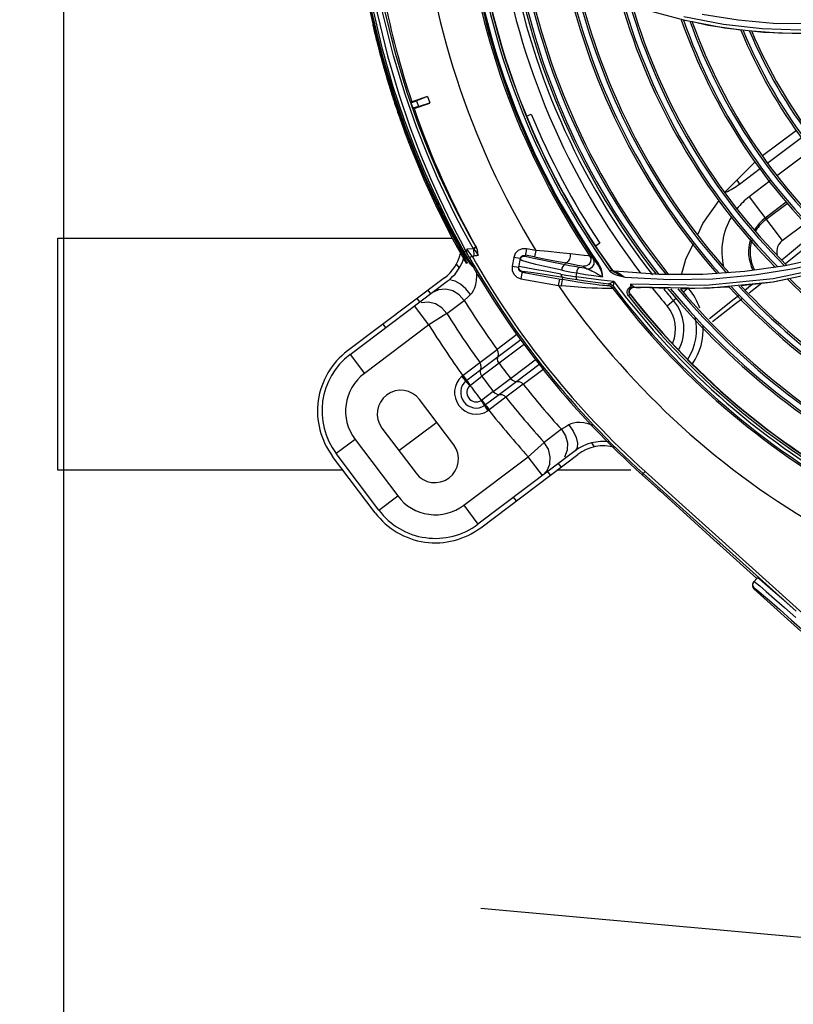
# Model space of a CAD drawing. Extents: x 40.7 to 137.4, y -250.8 to -221.5.
# Tile 255 of 256: x 122.802 to 123.002, y -239.788 to -239.534. Entities that reach past the tile are written whole.
import ezdxf

# ---------------------------------------------------------------- set-up
doc = ezdxf.new("R2010")
doc.units = 0
doc.header["$MEASUREMENT"] = 0
doc.linetypes.add('DASHDOT2', pattern=[0.5, 0.25, -0.125, 0, -0.125])
doc.layers.get('0').update_dxf_attribs({"linetype": 'CONTINUOUS'})
for name, color, linetype in [('AC-FRIGORÍFICA', 20, 'DASHDOT2'), ('I_ARQ', 8, 'CONTINUOUS'), ('paredes1', 8, 'CONTINUOUS')]:
    doc.layers.add(name, color=color, linetype=linetype)

msp = doc.modelspace()

# ---------------------------------------------------------------- linework, layer by layer
at = {"color": 6, "linetype": 'Continuous'}
for p, q in [((122.8925985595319, -239.5317541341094), (122.8943700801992, -239.5394047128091)), ((122.894675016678, -239.5391139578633), (122.8929377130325, -239.531588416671)), ((122.8943700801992, -239.5394047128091), (122.8961708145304, -239.5461626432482)), ((122.8964737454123, -239.5458878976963), (122.894675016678, -239.5391139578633)), ((122.8961708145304, -239.5461626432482), (122.8979739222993, -239.5522081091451)), ((122.8982784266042, -239.5519549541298), (122.8964737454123, -239.5458878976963)), ((122.8979739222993, -239.5522081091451), (122.8997590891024, -239.5576585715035)), ((122.9000645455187, -239.5574196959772), (122.8982784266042, -239.5519549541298)), ((122.8985923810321, -239.554260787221), (122.8986981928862, -239.5545910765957)), ((122.8986875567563, -239.55459445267), (122.8989339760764, -239.5553391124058)), ((122.9031557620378, -239.5552061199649), (122.9046012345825, -239.5547082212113)), ((122.9031557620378, -239.5552061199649), (122.9033903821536, -239.5549675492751)), ((122.9074383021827, -239.5535732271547), (122.9033903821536, -239.5549675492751)), ((122.9074487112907, -239.5536034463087), (122.9046012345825, -239.5547082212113)), ((122.9046012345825, -239.5547082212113), (122.9051004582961, -239.5561575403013)), ((122.9074487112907, -239.5536034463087), (122.9080242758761, -239.5552743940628)), ((122.8997590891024, -239.5576585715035), (122.9015192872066, -239.5626210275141)), ((122.9018232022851, -239.5623862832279), (122.9000645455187, -239.5574196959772)), ((122.9051004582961, -239.5561575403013), (122.9036489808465, -239.5566574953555)), ((122.9036489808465, -239.5566574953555), (122.903979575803, -239.5567013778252)), ((122.903979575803, -239.5567013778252), (122.9080346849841, -239.555304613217)), ((122.9051004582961, -239.5561575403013), (122.9080242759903, -239.5552743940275)), ((122.9035414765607, -239.5669137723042), (122.9018232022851, -239.5623862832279)), ((122.9146429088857, -239.5903655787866), (122.9159682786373, -239.592777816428)), ((122.9158796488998, -239.5907893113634), (122.9171312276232, -239.5931206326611)), ((122.9192930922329, -239.5929662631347), (122.9179791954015, -239.5906301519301)), ((122.9151735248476, -239.5927405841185), (122.915841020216, -239.5939586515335)), ((122.916145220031, -239.5937518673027), (122.9154747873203, -239.5925279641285)), ((122.9169019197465, -239.5937933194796), (122.9157683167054, -239.5917388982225)), ((122.9161273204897, -239.5930610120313), (122.9159597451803, -239.5927634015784)), ((122.9162912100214, -239.5933498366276), (122.9161273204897, -239.5930610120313)), ((122.9164552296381, -239.5936358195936), (122.9162912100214, -239.5933498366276)), ((122.9192931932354, -239.5929662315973), (122.9176397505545, -239.5930530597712)), ((122.9179834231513, -239.5935560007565), (122.9176397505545, -239.5930530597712)), ((122.9195468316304, -239.5928519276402), (122.9192930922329, -239.5929662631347)), ((122.9192931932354, -239.5929662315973), (122.9193435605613, -239.5930363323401)), ((122.9193435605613, -239.5930363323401), (122.9194407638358, -239.5948867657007)), ((122.9198013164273, -239.5921888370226), (122.920029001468, -239.5925817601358)), ((122.920029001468, -239.5925817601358), (122.920126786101, -239.592751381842)), ((122.916674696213, -239.5947065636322), (122.916145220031, -239.5937518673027)), ((122.9177502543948, -239.5957754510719), (122.9164554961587, -239.5936356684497)), ((122.9165120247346, -239.5937297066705), (122.9175413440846, -239.5954452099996)), ((122.9166509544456, -239.5939423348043), (122.9175818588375, -239.5955105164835)), ((122.9174236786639, -239.5952465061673), (122.9168692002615, -239.5943112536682)), ((122.9174756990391, -239.5937631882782), (122.9169019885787, -239.5937933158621)), ((122.9182289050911, -239.5960298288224), (122.9169019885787, -239.5937933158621)), ((122.9174756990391, -239.5937631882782), (122.9176501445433, -239.5940916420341)), ((122.9175818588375, -239.5955105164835), (122.9176942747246, -239.5956810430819)), ((122.9176501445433, -239.5940916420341), (122.9187307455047, -239.5961407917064)), ((122.9178599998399, -239.5944714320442), (122.917650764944, -239.5940938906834)), ((122.918567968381, -239.59700102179), (122.9177502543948, -239.5957754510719)), ((122.9184312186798, -239.5941935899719), (122.9179834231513, -239.5935560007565)), ((122.9183114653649, -239.5952742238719), (122.9189484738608, -239.5949125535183)), ((122.9189483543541, -239.59491262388), (122.9184312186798, -239.5941935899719)), ((122.9189484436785, -239.5949124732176), (122.9194407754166, -239.5948867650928)), ((122.9156824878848, -239.5979425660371), (122.9149229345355, -239.5969346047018)), ((122.9174002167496, -239.5967449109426), (122.9174384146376, -239.5968148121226)), ((122.9177561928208, -239.5966327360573), (122.9174384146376, -239.5968148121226)), ((122.9177561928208, -239.5966327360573), (122.917596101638, -239.5963463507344)), ((122.9190451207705, -239.5972754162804), (122.9182289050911, -239.5960298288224)), ((122.9182585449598, -239.596536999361), (122.9184986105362, -239.5969011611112)), ((122.9184986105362, -239.5969011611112), (122.918862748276, -239.5974182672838)), ((122.9187307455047, -239.5961407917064), (122.9193207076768, -239.5973095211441)), ((122.9188635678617, -239.597419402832), (122.9190404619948, -239.597569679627)), ((122.9190404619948, -239.597569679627), (122.9192846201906, -239.5976206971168)), ((122.9192846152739, -239.5976207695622), (122.9190451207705, -239.5972754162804)), ((122.9193937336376, -239.5976150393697), (122.9192592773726, -239.5976221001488)), ((122.9193207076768, -239.5973095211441), (122.9194246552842, -239.5976134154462)), ((122.9118634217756, -239.6004847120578), (122.8867309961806, -239.6194233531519)), ((122.8874289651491, -239.6203495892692), (122.9125614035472, -239.6014109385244)), ((122.9054844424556, -239.6067438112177), (122.9047864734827, -239.6058175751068)), ((122.9082727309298, -239.6046426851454), (122.9075747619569, -239.6037164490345)), ((122.9169526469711, -239.6063710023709), (122.9179193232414, -239.6054627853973)), ((122.9179193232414, -239.6054627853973), (122.9185863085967, -239.6048334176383)), ((122.9077688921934, -239.6126654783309), (122.9040953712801, -239.6077905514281)), ((122.9124637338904, -239.6097391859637), (122.9169526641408, -239.6063710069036)), ((122.9124637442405, -239.6097391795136), (122.9077688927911, -239.6126654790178)), ((122.9077688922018, -239.6126654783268), (122.8911024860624, -239.6252245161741)), ((122.8966543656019, -239.6133977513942), (122.8959563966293, -239.6124715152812)), ((122.9305714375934, -239.6151982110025), (122.9254377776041, -239.6190879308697)), ((122.9256882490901, -239.6208526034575), (122.931543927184, -239.6164650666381)), ((122.9325370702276, -239.6177031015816), (122.9259599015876, -239.6226292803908)), ((122.8874289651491, -239.6203495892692), (122.8911024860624, -239.625224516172)), ((122.9209714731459, -239.6224531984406), (122.9254377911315, -239.6190879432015)), ((122.9212228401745, -239.624217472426), (122.9256879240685, -239.6208527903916)), ((122.9166519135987, -239.625694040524), (122.9209714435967, -239.6224531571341)), ((122.9259596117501, -239.6226294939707), (122.9214946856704, -239.6259943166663)), ((122.9289198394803, -239.626557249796), (122.9355857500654, -239.6215035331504)), ((122.9365787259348, -239.6227413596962), (122.930552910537, -239.6273080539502)), ((122.9321800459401, -239.6280352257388), (122.9375794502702, -239.6239888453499)), ((122.9184171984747, -239.6283461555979), (122.9162999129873, -239.6259845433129)), ((122.9166519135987, -239.625694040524), (122.9165460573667, -239.6257750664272)), ((122.9175980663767, -239.6269658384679), (122.9212226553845, -239.6242177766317)), ((122.918527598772, -239.6282511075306), (122.9214947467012, -239.6259945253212)), ((122.9244541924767, -239.629921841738), (122.9289194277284, -239.6265573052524)), ((122.930552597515, -239.6273083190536), (122.9260874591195, -239.6306730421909)), ((122.9321800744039, -239.6280352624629), (122.9277141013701, -239.6314009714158)), ((122.9244541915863, -239.6299218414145), (122.9214671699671, -239.6321520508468)), ((122.9260871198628, -239.6306731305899), (122.9224462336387, -239.6333996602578)), ((122.9277141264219, -239.6314009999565), (122.9234080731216, -239.6346599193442)), ((122.9142179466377, -239.643728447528), (122.9054014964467, -239.6320286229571)), ((122.9213454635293, -239.6322319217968), (122.9230320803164, -239.6349180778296)), ((122.922388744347, -239.6334412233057), (122.923301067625, -239.6347392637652)), ((122.9233010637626, -239.6347392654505), (122.9234080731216, -239.6346599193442)), ((122.9000598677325, -239.6452255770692), (122.9098097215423, -239.6378785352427)), ((122.8956516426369, -239.6393756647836), (122.9044680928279, -239.6510754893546)), ((122.9420654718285, -239.6396969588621), (122.9375905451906, -239.6430835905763)), ((122.8886996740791, -239.6423214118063), (122.8838247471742, -239.6459949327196)), ((122.8886996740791, -239.6423214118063), (122.8997202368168, -239.656946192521)), ((122.9375905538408, -239.643083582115), (122.9334835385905, -239.6467899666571)), ((122.9498173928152, -239.6432411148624), (122.9505769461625, -239.6442490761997)), ((122.893919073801, -239.6613176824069), (122.8828985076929, -239.6466928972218)), ((122.8948453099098, -239.6606197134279), (122.8838247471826, -239.6459949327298)), ((122.9168171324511, -239.6593490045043), (122.9334835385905, -239.6467899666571)), ((122.9456230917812, -239.6452852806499), (122.9204906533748, -239.6642239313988)), ((122.9211886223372, -239.6651501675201), (122.9463210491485, -239.6462115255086)), ((122.9371570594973, -239.651664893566), (122.9334835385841, -239.6467899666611)), ((122.9420323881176, -239.6494432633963), (122.941334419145, -239.6485170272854)), ((122.9371570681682, -239.6516649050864), (122.9383861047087, -239.6503291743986)), ((122.9392440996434, -239.6515443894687), (122.9385461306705, -239.6506181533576)), ((122.9637358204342, -239.6506245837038), (122.9629690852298, -239.6514763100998)), ((122.9629690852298, -239.6514763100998), (122.9670034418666, -239.6551080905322)), ((123.0028107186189, -239.6867857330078), (122.9632458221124, -239.6511688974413)), ((122.9637358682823, -239.6506245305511), (123.0070788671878, -239.6896425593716)), ((122.8948453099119, -239.6606197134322), (122.8997202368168, -239.656946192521)), ((122.9670034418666, -239.6551080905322), (122.9676073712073, -239.6556550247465)), ((122.9824060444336, -239.6691424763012), (122.9676073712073, -239.6556550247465)), ((122.9168171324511, -239.6593490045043), (122.9204906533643, -239.6642239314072)), ((122.93041402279, -239.6581983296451), (122.9297160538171, -239.6572720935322)), ((122.9830099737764, -239.6696894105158), (122.9824060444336, -239.6691424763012)), ((122.9830099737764, -239.6696894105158), (122.9926166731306, -239.678337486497)), ((122.9917672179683, -239.6792811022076), (122.9915223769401, -239.6796942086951)), ((122.9917672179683, -239.6792811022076), (122.9927735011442, -239.6781632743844)), ((122.991924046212, -239.6791068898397), (122.9923093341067, -239.6793644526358)), ((122.992014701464, -239.6808308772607), (122.9918576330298, -239.6810053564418)), ((123.004019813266, -239.6919539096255), (122.9918576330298, -239.6810053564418)), ((123.0016132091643, -239.6890839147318), (123.0049159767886, -239.6920433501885))]:
    msp.add_line(p, q, dxfattribs=at)
at = {"color": 155}
for p, q in [((122.974051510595, -239.5339641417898), (122.9637072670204, -239.5311800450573)), ((122.9839790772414, -239.5349553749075), (122.9737550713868, -239.5330110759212)), ((122.9842640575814, -239.5359007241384), (122.974051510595, -239.5339641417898)), ((122.9877752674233, -239.5338692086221), (122.9785124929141, -239.5323936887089)), ((122.9940242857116, -239.5360826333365), (122.9839790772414, -239.5349553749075)), ((122.9943046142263, -239.5370256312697), (122.9842640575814, -239.5359007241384)), ((122.9330455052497, -239.5586879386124), (122.9342802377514, -239.5581752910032)), ((122.9955421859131, -239.5706967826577), (123.0041717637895, -239.5641939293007)), ((123.0067046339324, -239.5674406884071), (122.9980552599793, -239.5739584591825)), ((122.9881704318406, -239.576251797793), (122.9936005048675, -239.572159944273)), ((122.987402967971, -239.5752336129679), (122.9881703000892, -239.5762518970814)), ((122.9960793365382, -239.5754474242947), (122.9906493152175, -239.5795392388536)), ((122.9906484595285, -239.5795398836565), (122.999191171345, -239.5908764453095)), ((123.0002370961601, -239.5809615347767), (122.994804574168, -239.5850552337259)), ((122.9950350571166, -239.5853610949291), (123.0004812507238, -239.5812570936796)), ((122.9991911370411, -239.5908764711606), (123.0053242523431, -239.586254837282)), ((122.9330047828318, -239.5929831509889), (122.9326575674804, -239.59488328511)), ((122.9354194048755, -239.5934243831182), (122.933004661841, -239.5929831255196)), ((122.9354194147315, -239.5934243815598), (122.9351122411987, -239.5951054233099)), ((122.952000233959, -239.5915670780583), (122.9508835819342, -239.592302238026)), ((122.9297378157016, -239.595241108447), (122.9293305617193, -239.5974698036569)), ((122.9314191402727, -239.595548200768), (122.9297378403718, -239.5952409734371)), ((122.9314191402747, -239.5955482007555), (122.9310118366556, -239.5977771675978)), ((122.9318363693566, -239.5960412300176), (122.9313796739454, -239.5957670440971)), ((122.9314191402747, -239.5955482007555), (122.9316629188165, -239.5950337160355)), ((122.9316629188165, -239.5950337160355), (122.9321309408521, -239.5947102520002)), ((122.9321309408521, -239.5947102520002), (122.9326976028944, -239.5946641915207)), ((122.9351122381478, -239.5951054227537), (122.9326976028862, -239.5946641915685)), ((122.9503049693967, -239.5954938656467), (122.9494280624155, -239.5948643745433)), ((123.0098996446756, -239.5951958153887), (122.999932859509, -239.5973652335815)), ((122.9293305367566, -239.5974699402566), (122.9310118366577, -239.5977771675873)), ((122.9310579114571, -239.598344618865), (122.9310118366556, -239.5977771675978)), ((122.9310913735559, -239.598131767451), (122.9310487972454, -239.597574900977)), ((122.9315429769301, -239.5976716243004), (122.9310487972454, -239.597574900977)), ((122.9430143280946, -239.5971569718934), (122.9431149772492, -239.5966061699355)), ((122.9443608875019, -239.5968445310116), (122.9462111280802, -239.5971919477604)), ((122.9477491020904, -239.5975069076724), (122.9486401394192, -239.5981453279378)), ((122.9507012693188, -239.5960300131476), (122.9514093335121, -239.5970255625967)), ((122.9516505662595, -239.5968551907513), (122.9514080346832, -239.5970236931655)), ((122.9546144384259, -239.5987912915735), (122.9550634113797, -239.5984680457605)), ((122.9549880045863, -239.5983517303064), (122.9552003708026, -239.5985736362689)), ((122.9550699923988, -239.5983606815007), (122.9549880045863, -239.5983517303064)), ((122.9552373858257, -239.59866881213), (122.9550640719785, -239.5984689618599)), ((122.999932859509, -239.5973652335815), (122.9894736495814, -239.5988642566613)), ((122.9971766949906, -239.5975064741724), (122.9967157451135, -239.5978875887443)), ((123.0117062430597, -239.5985101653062), (122.9967677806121, -239.6016060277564)), ((122.9315877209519, -239.6007372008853), (122.9413126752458, -239.6025142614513)), ((122.931932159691, -239.5988530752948), (122.9315878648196, -239.6007372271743)), ((122.9318950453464, -239.5990561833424), (122.9423192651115, -239.6009607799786)), ((122.9413126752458, -239.6025142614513), (122.9416198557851, -239.6008332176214)), ((122.9423192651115, -239.6009607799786), (122.9424251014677, -239.6003815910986)), ((122.9458454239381, -239.6002374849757), (122.9460447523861, -239.5992491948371)), ((122.9491115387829, -239.6007012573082), (122.9458454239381, -239.6002374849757)), ((122.9548667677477, -239.5990730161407), (122.9546160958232, -239.5987883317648)), ((122.9552000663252, -239.5993264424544), (122.9548667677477, -239.5990730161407)), ((122.9552003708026, -239.5985736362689), (122.9554658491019, -239.5987280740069)), ((122.9554658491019, -239.5987280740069), (122.9557638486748, -239.5988030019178)), ((122.9555481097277, -239.5987369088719), (122.9557666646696, -239.5987917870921)), ((122.9558755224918, -239.5988345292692), (122.955763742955, -239.5988028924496)), ((122.9673737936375, -239.5996293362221), (122.9557637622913, -239.5988029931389)), ((122.9585546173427, -239.6004630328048), (122.9571751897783, -239.6000901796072)), ((122.9786102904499, -239.5996336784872), (122.9673737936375, -239.5996293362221)), ((122.9894736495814, -239.5988642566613), (122.9786102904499, -239.5996336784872)), ((122.9413126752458, -239.6025142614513), (122.9420882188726, -239.6025893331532)), ((122.9537988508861, -239.6025533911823), (122.9533393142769, -239.6025176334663)), ((122.9543210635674, -239.6020350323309), (122.9542132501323, -239.6025653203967)), ((122.9546654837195, -239.6026805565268), (122.9542132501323, -239.6025653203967)), ((122.9543181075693, -239.602034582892), (122.954770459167, -239.6021481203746)), ((122.9553871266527, -239.603237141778), (122.9554964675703, -239.6027086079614)), ((122.9554949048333, -239.602703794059), (122.9554964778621, -239.6027086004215)), ((122.9598188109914, -239.6028831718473), (122.9597445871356, -239.6029281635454)), ((122.9601551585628, -239.6023117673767), (122.9599631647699, -239.6021790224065)), ((122.9794307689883, -239.6025119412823), (122.959966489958, -239.6021746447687)), ((122.9603908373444, -239.6030281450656), (122.9608187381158, -239.6029597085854)), ((122.9797538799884, -239.6032542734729), (122.960814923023, -239.6029358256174)), ((122.9696085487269, -239.6032547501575), (122.9625315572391, -239.6030548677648)), ((122.974342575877, -239.6033884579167), (122.9728529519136, -239.6033463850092)), ((122.9736251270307, -239.6041858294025), (122.9743634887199, -239.6035531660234)), ((122.9854364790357, -239.6029030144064), (122.974342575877, -239.6033884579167)), ((122.9743634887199, -239.6035531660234), (122.974567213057, -239.6033786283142)), ((122.9967677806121, -239.6016060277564), (122.9797538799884, -239.6032542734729)), ((122.9914402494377, -239.602227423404), (122.989509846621, -239.6038049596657)), ((122.9938850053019, -239.6018853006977), (122.9906073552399, -239.6045065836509)), ((122.9593956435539, -239.6051457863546), (122.9592396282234, -239.6049139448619)), ((122.9598277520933, -239.6048091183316), (122.9593922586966, -239.6051504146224)), ((122.9599198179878, -239.604816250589), (122.9596959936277, -239.6043323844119)), ((122.9598277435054, -239.6048091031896), (122.9599197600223, -239.6048161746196)), ((122.9694100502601, -239.6077969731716), (122.971852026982, -239.605705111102)), ((122.9735351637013, -239.6042629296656), (122.9736251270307, -239.6041858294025))]:
    msp.add_line(p, q, dxfattribs=at)
at = {"color": 5}
for p, q in [((122.8118463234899, -239.6502780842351), (122.8118463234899, -239.5902780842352)), ((122.8118463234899, -239.5902780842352), (122.9138556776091, -239.5902780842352)), ((122.8856001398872, -239.6502780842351), (122.8118463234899, -239.6502780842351)), ((122.9600573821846, -239.6502780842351), (122.9409245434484, -239.650278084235))]:
    msp.add_line(p, q, dxfattribs=at)
at = {"color": 6, "linetype": 'Continuous'}
for points in [[(122.8896857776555, -239.4963905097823), (122.8906409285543, -239.5084358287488), (122.8922453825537, -239.5204184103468), (122.8944360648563, -239.5320655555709), (122.8970948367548, -239.5430665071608), (122.8999932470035, -239.5529612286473), (122.9028851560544, -239.5614712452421), (122.9056347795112, -239.5686811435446), (122.908188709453, -239.574793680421), (122.9105051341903, -239.5799465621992), (122.912567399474, -239.5842665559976), (122.9143627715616, -239.5878568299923), (122.9158796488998, -239.5907893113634)], [(122.9179791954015, -239.5906301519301), (122.9163942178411, -239.5877102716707), (122.9145345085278, -239.5841361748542), (122.912404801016, -239.5798284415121), (122.9100176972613, -239.5746908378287), (122.9073968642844, -239.5686063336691), (122.9045803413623, -239.5614278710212), (122.9016257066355, -239.5529625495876), (122.8986537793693, -239.5430687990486), (122.8959209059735, -239.5320139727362), (122.8936827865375, -239.5203382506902), (122.8920612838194, -239.508396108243), (122.891092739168, -239.4963166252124)], [(122.9198013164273, -239.5921888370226), (122.9184843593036, -239.5898859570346), (122.9168965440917, -239.5869991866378), (122.9150359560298, -239.5834597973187), (122.9129092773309, -239.5791917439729), (122.9105275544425, -239.5740960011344), (122.9079140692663, -239.568055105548), (122.9051118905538, -239.5609361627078), (122.9021749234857, -239.5525418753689), (122.8992189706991, -239.5427193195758), (122.8965025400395, -239.5317462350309), (122.8942830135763, -239.5201854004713), (122.8926692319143, -239.5083252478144), (122.8917022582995, -239.4962846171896)], [(122.9157683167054, -239.5917388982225), (122.9144015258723, -239.5891871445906), (122.9127922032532, -239.5860804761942), (122.9109424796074, -239.5823544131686), (122.9088582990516, -239.577933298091), (122.9065504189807, -239.5727218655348), (122.9040397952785, -239.5666048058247), (122.901365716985, -239.5594504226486), (122.8985889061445, -239.5510974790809), (122.8957955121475, -239.5413301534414), (122.8932580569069, -239.5305463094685), (122.8912041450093, -239.5193129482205), (122.8897039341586, -239.5077719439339)], [(122.890865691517, -239.520260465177), (122.8930722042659, -239.5319625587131), (122.895743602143, -239.5429542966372), (122.8986308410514, -239.5527467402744), (122.9014858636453, -239.5610947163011), (122.9042250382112, -239.5682275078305), (122.9067861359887, -239.5743054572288), (122.9091256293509, -239.579452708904), (122.9112219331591, -239.5837852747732), (122.9130621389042, -239.5873965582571), (122.9146429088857, -239.5903655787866)], [(122.9015192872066, -239.5626210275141), (122.9032379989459, -239.5671430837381), (122.9049016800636, -239.5712636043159), (122.9065067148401, -239.5750323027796), (122.908043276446, -239.5784730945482), (122.9094996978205, -239.5815996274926), (122.9108716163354, -239.5844361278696), (122.9121542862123, -239.5870008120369), (122.9133292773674, -239.5892817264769), (122.9143433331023, -239.5912011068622), (122.9151735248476, -239.5927405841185)], [(122.9154747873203, -239.5925279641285), (122.9146402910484, -239.5909797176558), (122.9136320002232, -239.5890702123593), (122.9124643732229, -239.5868025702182), (122.9111817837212, -239.5842369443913), (122.9098073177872, -239.5813936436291), (122.9083487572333, -239.5782603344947), (122.9068131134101, -239.5748187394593), (122.9052078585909, -239.5710458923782), (122.9035414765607, -239.5669137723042)], [(122.9174759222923, -239.5937660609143), (122.9172432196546, -239.5933250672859), (122.9171313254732, -239.5931224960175)], [(122.9176397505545, -239.5930530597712), (122.917551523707, -239.5934406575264), (122.917552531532, -239.5937920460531), (122.9176504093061, -239.5940966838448)], [(122.9193435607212, -239.5930363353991), (122.919757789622, -239.5935679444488), (122.9201556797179, -239.5941307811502), (122.9205484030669, -239.5947148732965)], [(122.9198525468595, -239.592276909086), (122.9198892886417, -239.5924785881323), (122.9198080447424, -239.5927011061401), (122.9196137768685, -239.5929056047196), (122.9193436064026, -239.5930363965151)], [(122.9198001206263, -239.5921882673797), (122.9198403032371, -239.5924181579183), (122.9197413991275, -239.5926619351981), (122.9195468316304, -239.5928519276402)], [(122.9205484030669, -239.5947148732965), (122.9204808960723, -239.5939891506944), (122.9203541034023, -239.5933246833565), (122.9201267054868, -239.5927512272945)], [(122.915841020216, -239.5939586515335), (122.9163677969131, -239.5949081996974), (122.9167734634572, -239.595632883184), (122.9174002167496, -239.5967449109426)], [(122.9164554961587, -239.5936356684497), (122.9165518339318, -239.5937407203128), (122.9167103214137, -239.5938012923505), (122.9169019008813, -239.5937930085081)], [(122.917596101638, -239.5963463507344), (122.9170839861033, -239.5954378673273), (122.916674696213, -239.5947065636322)], [(122.9183114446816, -239.5952741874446), (122.9180795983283, -239.5948638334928), (122.9178599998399, -239.5944714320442)], [(122.9205484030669, -239.5947148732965), (122.9201656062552, -239.5947979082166), (122.9197970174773, -239.5948552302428), (122.9194407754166, -239.5948867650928)], [(122.9185863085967, -239.6048334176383), (122.9189896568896, -239.6043875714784), (122.9193677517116, -239.6038141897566), (122.9196980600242, -239.6030976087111), (122.9199585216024, -239.602234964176), (122.920129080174, -239.6012344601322), (122.9201995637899, -239.6001035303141), (122.9201639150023, -239.5988972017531)], [(122.9169526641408, -239.6063710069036), (122.9156332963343, -239.6048686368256), (122.9140133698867, -239.603867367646), (122.9121696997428, -239.6034047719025), (122.9102802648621, -239.6035766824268), (122.9085781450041, -239.6044125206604)], [(122.918586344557, -239.6048333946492), (122.9173287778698, -239.6033403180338), (122.9159613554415, -239.6021543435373), (122.9146231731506, -239.6013941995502), (122.9134497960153, -239.6011368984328)], [(122.9124637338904, -239.6097391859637), (122.911143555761, -239.6082406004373), (122.9095242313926, -239.6072425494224), (122.9076823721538, -239.6067823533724), (122.9057953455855, -239.6069552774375)], [(122.925688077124, -239.6208524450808), (122.9258064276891, -239.6202646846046), (122.9257195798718, -239.619652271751), (122.9254377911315, -239.6190879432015)], [(122.9259596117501, -239.6226294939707), (122.9256681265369, -239.6220682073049), (122.9255719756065, -239.6214527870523), (122.9256879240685, -239.6208527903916)], [(122.9212227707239, -239.6242176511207), (122.9213403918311, -239.6236301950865), (122.9212531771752, -239.6230176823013), (122.9209714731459, -239.6224531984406)], [(122.9165460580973, -239.625775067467), (122.9164627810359, -239.6258434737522), (122.9163807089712, -239.6259133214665), (122.9162998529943, -239.6259846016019)], [(122.917594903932, -239.6269628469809), (122.9173252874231, -239.6266597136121), (122.9169593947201, -239.6262426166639), (122.9165460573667, -239.6257750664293)], [(122.9175973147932, -239.6269662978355), (122.9173580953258, -239.6266350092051), (122.9170299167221, -239.6261931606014), (122.9166521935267, -239.625693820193)], [(122.9214946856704, -239.6259943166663), (122.9212031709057, -239.6254333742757), (122.9211068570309, -239.6248181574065), (122.9212228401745, -239.624217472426)], [(122.9289194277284, -239.6265573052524), (122.9293787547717, -239.6269923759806), (122.9299437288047, -239.6272544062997), (122.930552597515, -239.6273083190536)], [(122.9173587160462, -239.6271652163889), (122.9174364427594, -239.6270971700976), (122.9175161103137, -239.6270308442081), (122.9175982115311, -239.6269660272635)], [(122.9185275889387, -239.6282511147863), (122.918156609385, -239.6277526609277), (122.9178341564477, -239.6273069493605), (122.9175980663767, -239.6269658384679)], [(122.9184172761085, -239.6283460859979), (122.9184531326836, -239.6283126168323), (122.9184899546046, -239.6282810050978), (122.918527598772, -239.6282511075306)], [(122.9305527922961, -239.627308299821), (122.9311510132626, -239.6273562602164), (122.9317155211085, -239.6276086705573), (122.9321800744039, -239.6280352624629)], [(122.9244541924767, -239.629921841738), (122.9249132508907, -239.6303568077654), (122.9254780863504, -239.6306189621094), (122.9260874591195, -239.6306730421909)], [(122.9260871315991, -239.6306730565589), (122.9266848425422, -239.6307215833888), (122.9272495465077, -239.6309742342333), (122.9277141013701, -239.6314009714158)], [(122.9214671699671, -239.6321520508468), (122.9214270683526, -239.6321806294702), (122.9213865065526, -239.6322072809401), (122.9213454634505, -239.6322319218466)], [(122.9214672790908, -239.6321519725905), (122.9218474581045, -239.6326503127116), (122.9221870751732, -239.6330831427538), (122.9224461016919, -239.633399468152)], [(122.9224461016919, -239.633399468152), (122.922354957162, -239.6334650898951), (122.9222693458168, -239.633523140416), (122.9221888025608, -239.6335749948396)], [(122.9224176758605, -239.6334201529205), (122.9226988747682, -239.6337209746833), (122.9230322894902, -239.6341584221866), (122.9234078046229, -239.6346601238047)], [(122.9230320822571, -239.6349180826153), (122.9231227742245, -239.6348600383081), (122.9232124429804, -239.6348004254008), (122.9233010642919, -239.6347392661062)], [(122.943993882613, -239.6385504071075), (122.9432057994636, -239.6390176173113), (122.9420655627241, -239.6396969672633)], [(122.9439938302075, -239.6385504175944), (122.9450824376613, -239.640171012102), (122.9458455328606, -239.6418124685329), (122.9462073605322, -239.6433083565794), (122.9461312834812, -239.6445071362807), (122.9456229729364, -239.6452853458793)], [(122.9502376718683, -239.6387075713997), (122.9501859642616, -239.6386864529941), (122.9489870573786, -239.6383038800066), (122.9478814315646, -239.6380598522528), (122.9468733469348, -239.6379477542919), (122.9459726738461, -239.637959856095), (122.945191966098, -239.6380794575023), (122.9445350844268, -239.638284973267), (122.943993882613, -239.6385504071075)], [(122.9420654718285, -239.6396969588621), (122.9431460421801, -239.6413792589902), (122.943662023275, -239.643212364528), (122.9435985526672, -239.6451121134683), (122.9429125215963, -239.6468810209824)], [(122.9383861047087, -239.6503291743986), (122.9390750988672, -239.648678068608), (122.9392010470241, -239.6467897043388), (122.9387020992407, -239.6448453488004), (122.9375905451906, -239.6430835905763)], [(122.9915223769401, -239.6796942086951), (122.9914553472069, -239.6801619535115), (122.9915709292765, -239.6806201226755), (122.9918576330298, -239.6810053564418)], [(122.9920147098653, -239.6808308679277), (122.9917332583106, -239.6804567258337), (122.9916135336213, -239.6800074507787), (122.9916756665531, -239.6795304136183), (122.9919240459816, -239.679106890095)], [(122.9923093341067, -239.6793644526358), (122.9933572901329, -239.6802230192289), (122.9950157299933, -239.6816398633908), (122.9972018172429, -239.6835442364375), (122.9998062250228, -239.6858409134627), (123.0026984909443, -239.6884148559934)], [(123.0028107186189, -239.6867857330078), (122.9995720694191, -239.6839145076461), (122.9967942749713, -239.6814823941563), (122.9946513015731, -239.6796414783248), (122.9932801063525, -239.6785094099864), (122.9927734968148, -239.6781632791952)], [(122.992014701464, -239.6808308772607), (122.9925015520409, -239.6811649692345), (122.9938198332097, -239.6822549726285), (122.9958758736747, -239.6840229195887), (122.9985318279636, -239.6863501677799), (123.0016132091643, -239.6890839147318)]]:
    msp.add_lwpolyline(points, dxfattribs=at)
at = {"color": 155}
for points in [[(122.9885005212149, -239.5364481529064), (122.97999008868, -239.5351881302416), (122.9759430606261, -239.5343017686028)], [(123.0144634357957, -239.5343579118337), (123.0057738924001, -239.5348219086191), (122.9968716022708, -239.5346687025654), (122.9877752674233, -239.5338692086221)], [(123.0049681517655, -239.5373164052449), (122.9981887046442, -239.5372537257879), (122.9913049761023, -239.5367144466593)], [(123.0227399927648, -239.5349408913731), (123.0134288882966, -239.5360386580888), (123.003850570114, -239.5364312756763), (122.9940242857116, -239.5360826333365)], [(123.0137343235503, -239.5369854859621), (123.0041385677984, -239.53737565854), (122.9943046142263, -239.5370256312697)], [(123.0798303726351, -239.5530273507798), (123.0683636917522, -239.5659732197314), (123.0560266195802, -239.576483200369), (123.0434420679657, -239.5846788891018), (123.0285474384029, -239.5919452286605), (123.0118966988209, -239.5975819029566), (122.9967987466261, -239.6007852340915), (122.9794307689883, -239.6025119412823)], [(122.9941139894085, -239.5688431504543), (123.0029135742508, -239.5622844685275), (123.0029212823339, -239.562279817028)], [(122.9844688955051, -239.5783039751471), (122.9848195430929, -239.577810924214), (122.9922625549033, -239.5703855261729)], [(122.9774101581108, -239.5891075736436), (122.978646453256, -239.5864910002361), (122.9829044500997, -239.580503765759)], [(123.0304816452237, -239.5893971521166), (123.0215797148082, -239.5929082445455), (123.0121755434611, -239.5958560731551), (123.0022948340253, -239.5981899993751), (122.991976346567, -239.5998617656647), (122.9812443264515, -239.6008287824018), (122.970100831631, -239.6010468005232), (122.9585546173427, -239.6004630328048)], [(123.0077282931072, -239.5887356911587), (123.0056876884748, -239.5904402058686), (122.9999905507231, -239.5951799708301), (122.999186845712, -239.5958444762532)], [(123.0087472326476, -239.5897871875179), (123.0053394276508, -239.5925794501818), (123.0000545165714, -239.5968884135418)], [(122.933004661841, -239.5929831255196), (122.9319004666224, -239.5930022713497), (122.9309037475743, -239.5934355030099), (122.9301461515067, -239.594214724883), (122.9297378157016, -239.595241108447)], [(122.944340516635, -239.5943284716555), (122.9416668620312, -239.5940509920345), (122.9386021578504, -239.5937406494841), (122.9354194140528, -239.5934243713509)], [(122.9731520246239, -239.5996984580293), (122.9742842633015, -239.5957234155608), (122.9762372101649, -239.5915900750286)], [(122.931379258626, -239.5957664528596), (122.9315432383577, -239.5953585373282), (122.9318465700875, -239.5950525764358)], [(122.9318465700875, -239.5950525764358), (122.9322323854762, -239.5948892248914), (122.9326575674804, -239.59488328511)], [(122.9430143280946, -239.5971569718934), (122.9396124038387, -239.5964818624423), (122.9366700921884, -239.5958754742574), (122.9344785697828, -239.5953958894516), (122.9331239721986, -239.5950619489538), (122.9326575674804, -239.59488328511)], [(122.9351122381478, -239.5951054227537), (122.9380438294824, -239.595645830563), (122.9407972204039, -239.5961625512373), (122.9443608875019, -239.5968445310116)], [(122.9443406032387, -239.594328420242), (122.9443035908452, -239.5949954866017), (122.9441260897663, -239.5956486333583), (122.9438369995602, -239.5961859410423), (122.9434814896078, -239.5965234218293), (122.943114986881, -239.5966061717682)], [(122.9494281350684, -239.5948641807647), (122.9490034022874, -239.594802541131), (122.9479534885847, -239.5946921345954), (122.9464635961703, -239.5945450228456), (122.944340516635, -239.5943284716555)], [(122.9494280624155, -239.5948643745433), (122.9497035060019, -239.5955957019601), (122.949623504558, -239.5963760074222), (122.9492042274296, -239.5970381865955), (122.9485313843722, -239.5974446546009), (122.9477491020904, -239.5975069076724)], [(122.9486401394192, -239.5981453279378), (122.9494227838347, -239.5980788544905), (122.9500925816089, -239.5976697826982), (122.9505079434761, -239.5970080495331), (122.9505851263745, -239.5962270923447), (122.9503049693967, -239.5954938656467)], [(122.950304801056, -239.595493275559), (122.950359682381, -239.5955599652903), (122.9504897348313, -239.5957360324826), (122.9507012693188, -239.5960300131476)], [(122.9293305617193, -239.5974698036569), (122.9293495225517, -239.5985742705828), (122.9297825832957, -239.5995710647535), (122.9305616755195, -239.6003287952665), (122.9315877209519, -239.6007372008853)], [(122.9318950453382, -239.5990561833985), (122.9313812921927, -239.598812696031), (122.9310579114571, -239.598344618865)], [(122.931932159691, -239.5988530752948), (122.931408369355, -239.5986010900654), (122.9310913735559, -239.598131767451)], [(122.9419634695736, -239.5995732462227), (122.9383476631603, -239.598915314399), (122.9352364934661, -239.5983489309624), (122.9329509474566, -239.5979315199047), (122.9315429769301, -239.5976716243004)], [(122.9421587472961, -239.5985058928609), (122.9385451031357, -239.5977387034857), (122.9354672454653, -239.5970385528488), (122.9332110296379, -239.5964673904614), (122.9318363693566, -239.5960412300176)], [(122.9421584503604, -239.5985062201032), (122.943411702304, -239.5987591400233), (122.9447088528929, -239.5990076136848), (122.9460445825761, -239.5992504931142)], [(122.9430141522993, -239.5971571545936), (122.9426967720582, -239.5972368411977), (122.9424056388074, -239.5975524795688), (122.9422186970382, -239.5980024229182), (122.9421587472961, -239.5985058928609)], [(122.9467084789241, -239.5978299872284), (122.9454325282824, -239.5976086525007), (122.9441995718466, -239.5973837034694), (122.9430142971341, -239.597156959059)], [(122.9467084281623, -239.5978300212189), (122.9464704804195, -239.5979333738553), (122.946246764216, -239.5982738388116), (122.9460982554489, -239.5987411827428), (122.9460445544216, -239.5992504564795)], [(122.9462111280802, -239.5971919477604), (122.9468450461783, -239.5973122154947), (122.947304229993, -239.5974027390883), (122.9476008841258, -239.5974666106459), (122.9477490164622, -239.5975066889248)], [(122.9486400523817, -239.5981451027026), (122.9479970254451, -239.5980426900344), (122.9473531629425, -239.5979376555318), (122.9467084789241, -239.5978299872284)], [(122.9486399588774, -239.5981453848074), (122.9488236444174, -239.5981951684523), (122.9490641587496, -239.5982848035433), (122.949350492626, -239.5984070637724), (122.9496792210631, -239.5985593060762), (122.9500545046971, -239.5987437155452), (122.950485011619, -239.5989653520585), (122.950974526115, -239.599227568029), (122.9515150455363, -239.5995289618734), (122.9520959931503, -239.5998670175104), (122.9526985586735, -239.6002364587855)], [(122.9514094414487, -239.5970257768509), (122.9517232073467, -239.597519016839), (122.952028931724, -239.5981019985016), (122.9523178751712, -239.5987939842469), (122.9525516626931, -239.599543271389), (122.9526984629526, -239.6002366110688)], [(122.9526998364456, -239.6002338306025), (122.9526984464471, -239.5996765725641), (122.9526052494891, -239.5990380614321), (122.9524028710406, -239.5983238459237), (122.9520790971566, -239.5975713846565), (122.9516513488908, -239.5968532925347)], [(122.9549880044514, -239.5983517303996), (122.9549958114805, -239.5983666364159), (122.955022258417, -239.5984072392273), (122.9550640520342, -239.5984689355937)], [(122.9550699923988, -239.5983606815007), (122.955282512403, -239.5985825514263), (122.9555481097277, -239.5987369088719)], [(122.931932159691, -239.5988530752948), (122.9327145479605, -239.5988767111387), (122.9348148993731, -239.5991551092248), (122.9382506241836, -239.5996884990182), (122.9424251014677, -239.6003815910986)], [(122.9419634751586, -239.5995731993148), (122.9432171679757, -239.5997972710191), (122.9445128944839, -239.6000195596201), (122.9458450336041, -239.600238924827)], [(122.9419636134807, -239.5995731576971), (122.9420357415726, -239.5999683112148), (122.9421971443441, -239.6002472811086), (122.942425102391, -239.600381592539)], [(122.9420882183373, -239.6025893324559), (122.9421937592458, -239.6019792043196), (122.9422735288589, -239.6014653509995), (122.9423187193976, -239.6011022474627), (122.9423192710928, -239.6009607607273)], [(122.9462821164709, -239.6016281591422), (122.9443696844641, -239.6013197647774), (122.942319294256, -239.600960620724)], [(122.9424251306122, -239.6003814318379), (122.9436244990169, -239.6005821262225), (122.9448715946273, -239.6007836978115), (122.9461616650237, -239.6009843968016)], [(122.9458450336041, -239.600238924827), (122.9458882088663, -239.6006030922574), (122.945998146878, -239.6008652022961), (122.9461616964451, -239.6009842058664)], [(122.9460447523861, -239.5992491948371), (122.9482584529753, -239.5996062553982), (122.9504769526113, -239.5999344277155), (122.9526998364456, -239.6002338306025)], [(122.9461616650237, -239.6009843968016), (122.948896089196, -239.6013794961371), (122.9516152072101, -239.6017293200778), (122.9543180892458, -239.6020347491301)], [(122.955670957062, -239.6014438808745), (122.9523871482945, -239.6011032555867), (122.9491115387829, -239.6007012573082)], [(122.9571751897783, -239.6000901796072), (122.9565929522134, -239.599919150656), (122.9560708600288, -239.5997420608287), (122.9556047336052, -239.5995476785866), (122.9552000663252, -239.5993264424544)], [(122.956287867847, -239.5993460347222), (122.9559746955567, -239.5991802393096), (122.9556956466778, -239.5990172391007), (122.9554496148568, -239.5988495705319), (122.9552373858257, -239.59866881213)], [(122.9575884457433, -239.5998123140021), (122.9568073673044, -239.5993232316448), (122.9565060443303, -239.5991456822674), (122.9562496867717, -239.5990087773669), (122.9560395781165, -239.5989053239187), (122.9558755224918, -239.5988345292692)], [(122.9570300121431, -239.5997116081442), (122.9566377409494, -239.5995209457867), (122.956287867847, -239.5993460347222)], [(122.9585517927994, -239.6004671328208), (122.9579761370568, -239.6001724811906), (122.9574726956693, -239.5999255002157), (122.9570300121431, -239.5997116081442)], [(122.9585517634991, -239.6004670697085), (122.9580609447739, -239.6001245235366), (122.9575884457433, -239.5998123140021)], [(123.0005854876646, -239.6008773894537), (122.9968004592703, -239.6016017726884), (122.9885490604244, -239.6025648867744)], [(122.9543394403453, -239.6032673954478), (122.9535813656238, -239.6032617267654), (122.9526052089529, -239.6032432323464), (122.9513998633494, -239.6032082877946), (122.9499547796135, -239.6031504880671), (122.9482727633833, -239.6030647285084), (122.9463732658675, -239.6029447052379), (122.9442955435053, -239.6027867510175), (122.9420882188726, -239.6025893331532)], [(122.9533393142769, -239.6025176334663), (122.9526957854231, -239.6024580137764), (122.9518588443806, -239.602370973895), (122.9508097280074, -239.602250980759), (122.949527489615, -239.6020908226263), (122.9480131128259, -239.6018847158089), (122.9462821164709, -239.6016281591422)], [(122.9542132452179, -239.602565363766), (122.9540860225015, -239.602568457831), (122.9537988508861, -239.6025533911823)], [(122.9556688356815, -239.6014474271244), (122.9550656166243, -239.6017711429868), (122.9546186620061, -239.6019732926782), (122.9543181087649, -239.6020345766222)], [(122.9553871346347, -239.6032371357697), (122.9552337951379, -239.603253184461), (122.9548874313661, -239.6032632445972), (122.9543394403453, -239.6032673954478)], [(122.9553871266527, -239.603237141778), (122.9550660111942, -239.6029112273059), (122.9546654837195, -239.6026805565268)], [(122.9547678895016, -239.6021482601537), (122.9551705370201, -239.6023785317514), (122.9554964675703, -239.6027086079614)], [(122.954770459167, -239.6021481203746), (122.9551710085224, -239.6023766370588), (122.9554948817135, -239.6027037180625)], [(122.9556687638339, -239.6014474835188), (122.9555687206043, -239.6018653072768), (122.9555090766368, -239.6022076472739), (122.9554825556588, -239.6024638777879), (122.95548058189, -239.602628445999), (122.9554950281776, -239.602703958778)], [(122.9592396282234, -239.6049139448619), (122.9591297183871, -239.604643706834), (122.9590716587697, -239.6043460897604), (122.9590742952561, -239.6040320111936), (122.9591438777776, -239.6037158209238), (122.9592821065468, -239.6034152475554), (122.959485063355, -239.6031483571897), (122.9597445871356, -239.6029281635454)], [(122.9598277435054, -239.6048091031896), (122.9597015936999, -239.6046094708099), (122.9596158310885, -239.6043800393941), (122.9595791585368, -239.6041247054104), (122.9596025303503, -239.6038516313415), (122.9596955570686, -239.6035780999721), (122.9598599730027, -239.6033285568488), (122.9600895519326, -239.6031255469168)], [(122.9596959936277, -239.6043323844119), (122.9597114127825, -239.6038029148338), (122.9599599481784, -239.6033363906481), (122.9603908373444, -239.6030281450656)], [(122.9600894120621, -239.6031253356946), (122.9599868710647, -239.6031348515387), (122.959862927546, -239.6030663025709), (122.9597412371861, -239.6029327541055)], [(122.959966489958, -239.6021746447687), (122.9599603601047, -239.6022682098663), (122.9599565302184, -239.6023726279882), (122.9599460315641, -239.6024855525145), (122.9599267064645, -239.6026074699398), (122.9598984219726, -239.6027225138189), (122.959862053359, -239.6028209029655), (122.9598188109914, -239.6028831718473)], [(122.9599631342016, -239.6021792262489), (122.9600033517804, -239.6023987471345), (122.9600342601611, -239.6026015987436), (122.9600529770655, -239.6027907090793), (122.9601032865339, -239.6029547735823), (122.9601249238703, -239.6030671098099), (122.9600894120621, -239.6031253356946)], [(122.960814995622, -239.6029363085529), (122.9605612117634, -239.6029453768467), (122.9603154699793, -239.6030094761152), (122.9600895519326, -239.6031255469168)], [(122.960814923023, -239.6029358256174), (122.9608452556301, -239.6029344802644), (122.9608619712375, -239.6029198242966), (122.960851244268, -239.6028843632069), (122.9608026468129, -239.6028233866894), (122.9607208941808, -239.6027443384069), (122.9606140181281, -239.6026541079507), (122.9604825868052, -239.6025511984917), (122.9603284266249, -239.6024359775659), (122.9601551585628, -239.6023117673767)], [(122.9608603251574, -239.6029396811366), (122.9614047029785, -239.602979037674), (122.96196194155, -239.6030174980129), (122.9625315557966, -239.6030548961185)], [(122.987849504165, -239.605161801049), (122.9867460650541, -239.6060635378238), (122.9804018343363, -239.6111293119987)], [(122.9887449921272, -239.6059957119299), (122.9871409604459, -239.6072782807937), (122.9811846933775, -239.6119314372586)]]:
    msp.add_lwpolyline(points, dxfattribs=at)
at = {"color": 6, "linetype": 'Continuous'}
for centre, radius, start, end in [((123.1131429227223, -239.4846559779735), 0.2212235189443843, 184.0060446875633, 198.5317705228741), ((123.1131862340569, -239.4846559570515), 0.2256064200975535, 192.9013591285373, 193.0064132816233), ((123.1131901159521, -239.4846559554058), 0.2256064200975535, 193.0040501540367, 193.8906692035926), ((123.1131947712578, -239.4846559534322), 0.2256064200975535, 193.8903810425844, 195.4621951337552), ((123.1131862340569, -239.4846559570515), 0.2256064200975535, 195.4635263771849, 195.5182990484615), ((123.1131904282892, -239.484655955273), 0.2256064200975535, 196.5505413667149, 196.8505151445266), ((123.1131914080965, -239.484655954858), 0.2256064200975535, 196.8504430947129, 197.2253532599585), ((123.1131932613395, -239.4846559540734), 0.2256064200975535, 197.2252257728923, 197.9736511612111), ((123.1131429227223, -239.4846559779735), 0.2215218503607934, 198.5709892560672, 198.9674664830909), ((123.1131823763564, -239.484655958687), 0.2256064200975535, 198.2627038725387, 198.3965418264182), ((123.1131870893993, -239.4846559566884), 0.2256064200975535, 198.3918909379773, 198.5008967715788), ((123.1131870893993, -239.4846559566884), 0.2256064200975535, 198.6946009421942, 199.3994917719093), ((123.1131429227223, -239.4846559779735), 0.2212235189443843, 199.006044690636, 209.250220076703), ((123.113192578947, -239.4846559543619), 0.2256064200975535, 199.402896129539, 201.0393501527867), ((122.905214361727, -239.5916610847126), 0.01104836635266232, 349.943354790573, 352.339236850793), ((122.905214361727, -239.5916610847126), 0.01104836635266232, 307.000000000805, 346.8274275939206), ((122.905214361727, -239.5916610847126), 0.01220813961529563, 307.000000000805, 341.3257071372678), ((122.905214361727, -239.5916610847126), 0.01220813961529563, 343.5819303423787, 346.216560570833), ((123.1131429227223, -239.4846559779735), 0.2240439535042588, 209.5863305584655, 228.006044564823), ((123.1131429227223, -239.4846559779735), 0.2233114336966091, 209.5863195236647, 228.006044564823), ((123.1131429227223, -239.4846559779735), 0.2244575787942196, 210.2329712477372, 228.006044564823), ((123.1131429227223, -239.4846559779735), 0.2308791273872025, 211.8151677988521, 215.6097558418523), ((123.1131429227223, -239.4846559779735), 0.2364697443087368, 211.935260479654, 215.6425374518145), ((123.1131429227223, -239.4846559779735), 0.2420019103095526, 211.935260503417, 215.6711428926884), ((122.8984495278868, -239.6349743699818), 0.01947198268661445, 126.9999835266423, 216.9999835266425), ((122.8984495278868, -239.6349743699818), 0.01831220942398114, 127.0000000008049, 217.0000000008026), ((123.1131429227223, -239.4846559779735), 0.2325387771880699, 216.3940656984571, 217.6059342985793), ((122.8984495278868, -239.6349743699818), 0.01220813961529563, 127.0000000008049, 217.0000000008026), ((122.9200470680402, -239.6301641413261), 0.005613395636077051, 131.8781849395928, 302.1248369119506), ((123.1131429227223, -239.4846559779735), 0.2381293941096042, 216.4083916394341, 217.5916083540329), ((122.9200470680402, -239.6301641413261), 0.004027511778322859, 131.8742753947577, 302.1254297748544), ((122.9200470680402, -239.6301641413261), 0.002441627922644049, 131.8745724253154, 302.12542756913), ((123.1131429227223, -239.4846559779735), 0.2420019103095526, 216.4240072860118, 217.5759927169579), ((123.1131429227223, -239.4846559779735), 0.2308791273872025, 218.3902442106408, 222.18483235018), ((122.9005265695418, -239.6357021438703), 0.006104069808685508, 37.00000000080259, 216.9999999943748), ((123.1131429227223, -239.4846559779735), 0.2364697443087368, 218.3574626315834, 222.0647395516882), ((123.1131429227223, -239.4846559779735), 0.2420019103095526, 218.3288406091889, 222.0647394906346), ((122.9093430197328, -239.6474019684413), 0.006104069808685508, 217.0000000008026, 36.99999999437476), ((122.9529701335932, -239.6550351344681), 0.01220813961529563, 82.52853375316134, 127.0000000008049), ((122.9529701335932, -239.6550351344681), 0.01104836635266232, 74.65018396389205, 127.0000000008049), ((122.9094700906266, -239.6495991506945), 0.01220813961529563, 217.0000000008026, 307.000000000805), ((122.9094700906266, -239.6495991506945), 0.01947198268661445, 217.0000000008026, 307.000000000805), ((122.9094700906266, -239.6495991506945), 0.01831220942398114, 217.0000000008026, 307.000000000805)]:
    msp.add_arc(centre, radius, start, end, dxfattribs=at)
at = {"color": 155}
for centre, radius, start, end in [((123.1131429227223, -239.4846559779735), 0.2083655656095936, 184.4462073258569, 211.4670103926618), ((123.1131429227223, -239.4846559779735), 0.1973534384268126, 186.9312869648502, 213.9473339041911), ((123.1131429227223, -239.4846559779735), 0.1969382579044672, 186.7854586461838, 214.7908768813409), ((123.1131429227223, -239.4846559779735), 0.1966393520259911, 186.7864327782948, 214.7898905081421), ((123.1131429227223, -239.4846559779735), 0.1953376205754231, 188.087228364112, 215.7522301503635), ((123.1131429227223, -239.4846559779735), 0.1947878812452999, 188.0858086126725, 215.752973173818), ((123.1131429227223, -239.4846559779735), 0.1947198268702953, 188.098399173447, 215.7281499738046), ((123.1131429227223, -239.4846559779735), 0.1892692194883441, 188.8635911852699, 217.2923942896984), ((123.1131429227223, -239.4846559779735), 0.1871111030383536, 189.4151993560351, 217.9559810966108), ((123.1131429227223, -239.4846559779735), 0.1862599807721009, 189.5896382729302, 218.1055036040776), ((123.1131429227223, -239.4846559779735), 0.1857594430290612, 189.7225194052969, 218.2365964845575), ((123.1131429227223, -239.4846559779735), 0.1842944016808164, 190.1108522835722, 218.619611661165), ((123.1131429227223, -239.4846559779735), 0.1837939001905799, 190.2433301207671, 218.7502442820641), ((123.1131429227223, -239.4846559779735), 0.1740518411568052, 192.8005442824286, 221.2683695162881), ((123.1131429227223, -239.4846559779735), 0.1735513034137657, 192.9307999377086, 221.3964415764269), ((123.1131429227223, -239.4846559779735), 0.1720862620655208, 193.3113783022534, 221.7705226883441), ((123.1131429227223, -239.4846559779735), 0.1715857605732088, 193.4411825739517, 221.8980705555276), ((123.1131429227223, -239.4846559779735), 0.1618437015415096, 195.9436763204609, 224.352637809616), ((123.1131429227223, -239.4846559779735), 0.16134316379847, 196.07097530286, 224.4772513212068), ((123.1131429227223, -239.4846559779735), 0.1598781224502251, 196.4428113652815, 224.8410937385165), ((123.1131429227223, -239.4846559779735), 0.1593776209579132, 196.5695976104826, 224.9651029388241), ((123.1131429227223, -239.4846559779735), 0.148414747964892, 199.312017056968, 227.6401345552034), ((123.1131429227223, -239.4846559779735), 0.147914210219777, 199.4355797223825, 227.7602932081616), ((123.1131429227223, -239.4846559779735), 0.1464491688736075, 199.7963564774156, 228.1109297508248), ((123.1131429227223, -239.4846559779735), 0.1459486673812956, 199.9193214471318, 228.2303684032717), ((123.1131429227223, -239.4846559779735), 0.1349857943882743, 202.572033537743, 230.7970522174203), ((123.1131429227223, -239.4846559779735), 0.1344852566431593, 202.6912000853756, 230.9119018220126), ((123.1131429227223, -239.4846559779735), 0.1330202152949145, 203.0389436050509, 231.2465731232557), ((123.1131429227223, -239.4846559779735), 0.1325197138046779, 203.1573979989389, 231.3604927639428), ((123.1133191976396, -239.4845624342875), 0.1935815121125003, 202.350284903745, 213.5567545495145), ((122.9774701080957, -239.5620525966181), 0.01777928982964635, 293.3189814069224, 307.0011792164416), ((123.0013483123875, -239.5937393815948), 0.01777929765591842, 126.9959390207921, 141.3851765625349), ((123.0013483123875, -239.5937393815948), 0.01777929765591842, 149.4233348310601, 192.7206885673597), ((123.001348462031, -239.5937392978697), 0.01087350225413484, 126.9976767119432, 148.0041801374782), ((123.0013484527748, -239.5937393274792), 0.01049053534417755, 127.0004030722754, 148.6280852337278), ((123.001348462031, -239.5937392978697), 0.01087350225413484, 162.1240142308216, 206.1958089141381), ((123.0013484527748, -239.5937393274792), 0.01049053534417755, 163.5276894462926, 206.9350913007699), ((123.00134847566, -239.5937392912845), 0.00358463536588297, 127.0006244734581, 191.3985059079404), ((123.1131429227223, -239.4846559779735), 0.1618437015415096, 225.9436763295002, 251.2035006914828), ((123.1131429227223, -239.4846559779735), 0.16134316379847, 226.0709753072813, 251.3229363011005), ((123.1131429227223, -239.4846559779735), 0.2083655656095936, 214.4462073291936, 239.5968159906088), ((123.1131429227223, -239.4846559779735), 0.1973534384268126, 216.9312869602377, 241.4066409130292), ((123.1131429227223, -239.4846559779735), 0.1969471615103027, 216.8260974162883, 241.7231747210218), ((123.1131429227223, -239.4846559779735), 0.1960531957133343, 216.5622027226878, 241.7232068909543), ((123.1131429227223, -239.4846559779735), 0.1892692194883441, 218.7837313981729, 220.587768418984), ((123.1131429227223, -239.4846559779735), 0.1871111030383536, 219.3823772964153, 220.5878344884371), ((123.1131429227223, -239.4846559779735), 0.1862599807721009, 219.5896382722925, 244.410170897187), ((123.1131429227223, -239.4846559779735), 0.1857594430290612, 219.7225194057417, 244.4194120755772), ((123.1131429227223, -239.4846559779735), 0.1842944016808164, 220.1108522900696, 244.5325657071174), ((123.1131429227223, -239.4846559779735), 0.1837939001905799, 220.2433301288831, 244.6048140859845), ((122.9624886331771, -239.6137271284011), 0.01627276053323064, 19.39025118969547, 39.64165392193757), ((123.1131429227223, -239.4846559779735), 0.1740518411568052, 222.800544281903, 248.2325720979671), ((123.1131429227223, -239.4846559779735), 0.1735513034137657, 222.9307999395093, 248.3564492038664), ((123.1131429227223, -239.4846559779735), 0.1720862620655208, 223.3113783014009, 248.7180455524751), ((123.1131429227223, -239.4846559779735), 0.1715857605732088, 223.4411825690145, 248.8412553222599), ((123.1131429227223, -239.4846559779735), 0.195337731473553, 218.0853525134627, 242.888715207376), ((123.1131429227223, -239.4846559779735), 0.194787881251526, 218.085808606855, 242.8889885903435), ((123.1131429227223, -239.4846559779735), 0.1947198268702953, 218.1041477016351, 242.8362684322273), ((122.9624886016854, -239.6137270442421), 0.009114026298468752, 336.6368273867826, 40.59003504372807), ((122.9624886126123, -239.613727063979), 0.01127220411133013, 331.403373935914, 40.58778583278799), ((122.9624885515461, -239.6137268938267), 0.01454651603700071, 327.2967174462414, 12.40059160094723), ((122.9624886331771, -239.6137271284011), 0.01627276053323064, 326.1901165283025, 3.45830501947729)]:
    msp.add_arc(centre, radius, start, end, dxfattribs=at)
at = {"layer": 'AC-FRIGORÍFICA'}
msp.add_line((120.5308458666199, -239.5486861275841), (123.0864209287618, -239.77846841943), dxfattribs=at)
at = {"layer": 'I_ARQ', "ltscale": 10}
msp.add_line((122.8893277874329, -239.6300134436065), (122.8893277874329, -239.6300134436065), dxfattribs=at)
at = {"layer": 'paredes1'}
msp.add_line((122.8133168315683, -238.597451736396), (122.8133168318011, -240.0287560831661), dxfattribs=at)

doc.saveas('drawing.dxf')
